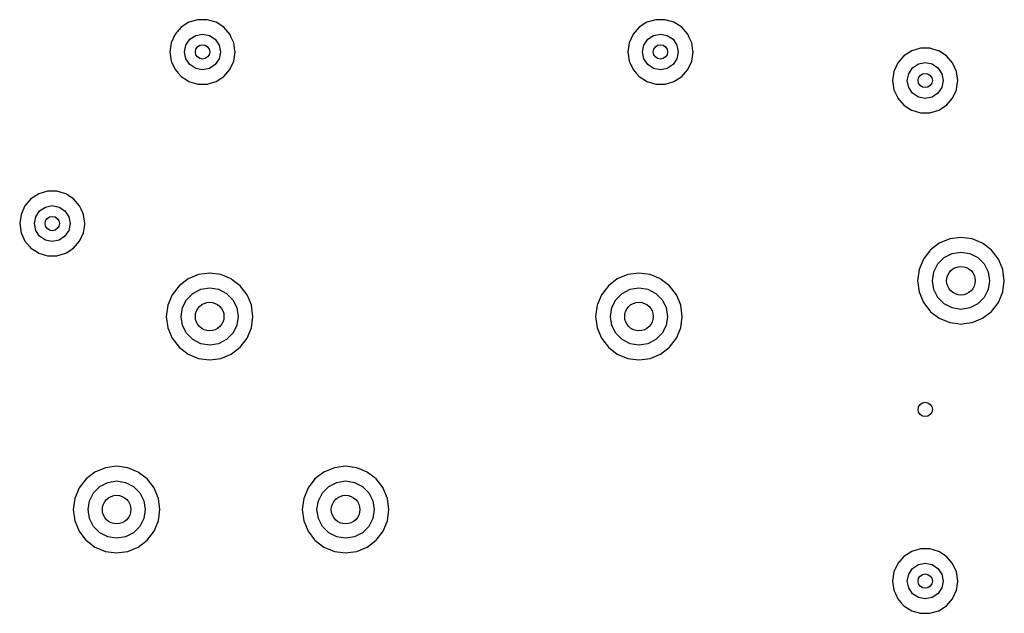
# Model space of a CAD drawing. Extents: x 0.4 to 10.6, y -8.1 to -0.4.
# Tile 23 of 29: x 6.844 to 7.386, y -2.88 to -2.553. Entities that reach past the tile are written whole.
import ezdxf

# ---------------------------------------------------------------- set-up
doc = ezdxf.new("R2010")
doc.units = 0
doc.header["$MEASUREMENT"] = 0
doc.layers.add('BLACK', color=7, linetype='CONTINUOUS')

msp = doc.modelspace()

# ---------------------------------------------------------------- linework, layer by layer
at = {"layer": 'BLACK', "linetype": 'CONTINUOUS'}
for p, q in [((6.93744, -2.55457), (6.93315, -2.55732)), ((6.94233, -2.55313), (6.93744, -2.55457)), ((6.93744, -2.55457), (6.93744, -2.55457)), ((6.94743, -2.55313), (6.94233, -2.55313)), ((6.94233, -2.55313), (6.94233, -2.55313)), ((6.95233, -2.55457), (6.94743, -2.55313)), ((6.94743, -2.55313), (6.94743, -2.55313)), ((6.95662, -2.55732), (6.95233, -2.55457)), ((6.95233, -2.55457), (6.95233, -2.55457)), ((6.95233, -2.55457), (6.95233, -2.55457)), ((6.95233, -2.55457), (6.95233, -2.55457)), ((7.18941, -2.55457), (7.18512, -2.55732)), ((7.1943, -2.55313), (7.18941, -2.55457)), ((7.18941, -2.55457), (7.18941, -2.55457)), ((7.1994, -2.55313), (7.1943, -2.55313)), ((7.1943, -2.55313), (7.1943, -2.55313)), ((7.20429, -2.55457), (7.1994, -2.55313)), ((7.1994, -2.55313), (7.1994, -2.55313)), ((7.20858, -2.55732), (7.20429, -2.55457)), ((7.20429, -2.55457), (7.20429, -2.55457)), ((7.20429, -2.55457), (7.20429, -2.55457)), ((7.20429, -2.55457), (7.20429, -2.55457)), ((6.92981, -2.56118), (6.92769, -2.56582)), ((6.93315, -2.55732), (6.92981, -2.56118)), ((6.93792, -2.56391), (6.94112, -2.56177)), ((6.94112, -2.56177), (6.94488, -2.56102)), ((6.94488, -2.56102), (6.94865, -2.56177)), ((6.94865, -2.56177), (6.95184, -2.56391)), ((6.95996, -2.56118), (6.95662, -2.55732)), ((6.95662, -2.55732), (6.95662, -2.55732)), ((6.95662, -2.55732), (6.95662, -2.55732)), ((6.96073, -2.56288), (6.95996, -2.56118)), ((7.18178, -2.56118), (7.17966, -2.56582)), ((7.18512, -2.55732), (7.18178, -2.56118)), ((7.18989, -2.56391), (7.19308, -2.56177)), ((7.19308, -2.56177), (7.19685, -2.56102)), ((7.19685, -2.56102), (7.20062, -2.56177)), ((7.20062, -2.56177), (7.20381, -2.56391)), ((7.21192, -2.56118), (7.20858, -2.55732)), ((7.20858, -2.55732), (7.20858, -2.55732)), ((7.20858, -2.55732), (7.20858, -2.55732)), ((7.2127, -2.56288), (7.21192, -2.56118)), ((6.92769, -2.56582), (6.92696, -2.57087)), ((6.93504, -2.57087), (6.93579, -2.5671)), ((6.93579, -2.5671), (6.93792, -2.56391)), ((6.95184, -2.56391), (6.95398, -2.5671)), ((6.95398, -2.5671), (6.95472, -2.57087)), ((6.96207, -2.56582), (6.96073, -2.56288)), ((6.96272, -2.57031), (6.96207, -2.56582)), ((7.17966, -2.56582), (7.17893, -2.57087)), ((7.18701, -2.57087), (7.18776, -2.5671)), ((7.18776, -2.5671), (7.18989, -2.56391)), ((7.20381, -2.56391), (7.20594, -2.5671)), ((7.20594, -2.5671), (7.20669, -2.57087)), ((7.21404, -2.56582), (7.2127, -2.56288)), ((7.21469, -2.57031), (7.21404, -2.56582)), ((6.92696, -2.57087), (6.92696, -2.57087)), ((6.92696, -2.57087), (6.92769, -2.57591)), ((6.93579, -2.57463), (6.93504, -2.57087)), ((6.95472, -2.57087), (6.95398, -2.57463)), ((6.96207, -2.57591), (6.9628, -2.57087)), ((6.9628, -2.57087), (6.96272, -2.57031)), ((6.9628, -2.57087), (6.9628, -2.57087)), ((7.17893, -2.57087), (7.17893, -2.57087)), ((7.17893, -2.57087), (7.17966, -2.57591)), ((7.18776, -2.57463), (7.18701, -2.57087)), ((7.20669, -2.57087), (7.20594, -2.57463)), ((7.21404, -2.57591), (7.21477, -2.57087)), ((7.21477, -2.57087), (7.21469, -2.57031)), ((7.33079, -2.57307), (7.32745, -2.57693)), ((7.33508, -2.57031), (7.33079, -2.57307)), ((7.33997, -2.56888), (7.33508, -2.57031)), ((7.33508, -2.57031), (7.33508, -2.57031)), ((7.34507, -2.56888), (7.33997, -2.56888)), ((7.33997, -2.56888), (7.33997, -2.56888)), ((7.34965, -2.57022), (7.34507, -2.56888)), ((7.34507, -2.56888), (7.34507, -2.56888)), ((7.34996, -2.57031), (7.34965, -2.57022)), ((7.35425, -2.57307), (7.34996, -2.57031)), ((7.34996, -2.57031), (7.34996, -2.57031)), ((7.34996, -2.57031), (7.34996, -2.57031)), ((7.35759, -2.57693), (7.35425, -2.57307)), ((7.35425, -2.57307), (7.35425, -2.57307)), ((7.35425, -2.57307), (7.35425, -2.57307)), ((6.92769, -2.57591), (6.92805, -2.57671)), ((6.92805, -2.57671), (6.92981, -2.58055)), ((6.93792, -2.57783), (6.93579, -2.57463)), ((6.94112, -2.57996), (6.93792, -2.57783)), ((6.95184, -2.57783), (6.94865, -2.57996)), ((6.95398, -2.57463), (6.95184, -2.57783)), ((6.95996, -2.58055), (6.96207, -2.57591)), ((7.17966, -2.57591), (7.18002, -2.57671)), ((7.18002, -2.57671), (7.18178, -2.58055)), ((7.18989, -2.57783), (7.18776, -2.57463)), ((7.19308, -2.57996), (7.18989, -2.57783)), ((7.20381, -2.57783), (7.20062, -2.57996)), ((7.20594, -2.57463), (7.20381, -2.57783)), ((7.21192, -2.58055), (7.21404, -2.57591)), ((7.32745, -2.57693), (7.32533, -2.58157)), ((7.33556, -2.57965), (7.33875, -2.57752)), ((7.33875, -2.57752), (7.34252, -2.57677)), ((7.34252, -2.57677), (7.34629, -2.57752)), ((7.34629, -2.57752), (7.34948, -2.57965)), ((7.35971, -2.58157), (7.35759, -2.57693)), ((7.35759, -2.57693), (7.35759, -2.57693)), ((6.92981, -2.58055), (6.93165, -2.58268)), ((6.93165, -2.58268), (6.93315, -2.58441)), ((6.94488, -2.58071), (6.94112, -2.57996)), ((6.94865, -2.57996), (6.94488, -2.58071)), ((6.95662, -2.58441), (6.95996, -2.58055)), ((7.18178, -2.58055), (7.18362, -2.58268)), ((7.18362, -2.58268), (7.18512, -2.58441)), ((7.19685, -2.58071), (7.19308, -2.57996)), ((7.20062, -2.57996), (7.19685, -2.58071)), ((7.20858, -2.58441), (7.21192, -2.58055)), ((7.32533, -2.58157), (7.3246, -2.58661)), ((7.33268, -2.58661), (7.33343, -2.58285)), ((7.33343, -2.58285), (7.33556, -2.57965)), ((7.34948, -2.57965), (7.35161, -2.58285)), ((7.35161, -2.58285), (7.35236, -2.58661)), ((7.36044, -2.58661), (7.35971, -2.58157)), ((6.93315, -2.58441), (6.93658, -2.58661)), ((6.93658, -2.58661), (6.93744, -2.58717)), ((6.93744, -2.58717), (6.94233, -2.5886)), ((6.94233, -2.5886), (6.94233, -2.5886)), ((6.94233, -2.5886), (6.94743, -2.5886)), ((6.94743, -2.5886), (6.95233, -2.58717)), ((6.94743, -2.5886), (6.94743, -2.5886)), ((6.95233, -2.58717), (6.95662, -2.58441)), ((7.18512, -2.58441), (7.18855, -2.58661)), ((7.18855, -2.58661), (7.18941, -2.58717)), ((7.18941, -2.58717), (7.1943, -2.5886)), ((7.1943, -2.5886), (7.1943, -2.5886)), ((7.1943, -2.5886), (7.1994, -2.5886)), ((7.1994, -2.5886), (7.20429, -2.58717)), ((7.1994, -2.5886), (7.1994, -2.5886)), ((7.20429, -2.58717), (7.20515, -2.58661)), ((7.20515, -2.58661), (7.20858, -2.58441)), ((7.3246, -2.58661), (7.3246, -2.58661)), ((7.3246, -2.58661), (7.32533, -2.59166)), ((7.33343, -2.59038), (7.33268, -2.58661)), ((7.35236, -2.58661), (7.35161, -2.59038)), ((7.35971, -2.59166), (7.36015, -2.5886)), ((7.36015, -2.5886), (7.36044, -2.58661)), ((7.36044, -2.58661), (7.36044, -2.58661)), ((7.32533, -2.59166), (7.32741, -2.59622)), ((7.33556, -2.59357), (7.33343, -2.59038)), ((7.33875, -2.59571), (7.33556, -2.59357)), ((7.34948, -2.59357), (7.34629, -2.59571)), ((7.35161, -2.59038), (7.34948, -2.59357)), ((7.35759, -2.5963), (7.35971, -2.59166)), ((7.32741, -2.59622), (7.32745, -2.5963)), ((7.32745, -2.5963), (7.33079, -2.60016)), ((7.33079, -2.60016), (7.33079, -2.60016)), ((7.33079, -2.60016), (7.33506, -2.6029)), ((7.34252, -2.59646), (7.33875, -2.59571)), ((7.34629, -2.59571), (7.34252, -2.59646)), ((7.34996, -2.60291), (7.35425, -2.60016)), ((7.35425, -2.60016), (7.35759, -2.5963)), ((7.33506, -2.6029), (7.33508, -2.60291)), ((7.33508, -2.60291), (7.33997, -2.60435)), ((7.33997, -2.60435), (7.33997, -2.60435)), ((7.33997, -2.60435), (7.34507, -2.60435)), ((7.34507, -2.60435), (7.34996, -2.60291)), ((7.34507, -2.60435), (7.34507, -2.60435)), ((6.85476, -2.64906), (6.85047, -2.65181)), ((6.85965, -2.64762), (6.85476, -2.64905)), ((6.85476, -2.64905), (6.85476, -2.64906)), ((6.86475, -2.64762), (6.85965, -2.64762)), ((6.85965, -2.64762), (6.85965, -2.64762)), ((6.86965, -2.64905), (6.86475, -2.64762)), ((6.86475, -2.64762), (6.86475, -2.64762)), ((6.86965, -2.64906), (6.86965, -2.64905)), ((6.86965, -2.64905), (6.86965, -2.64905)), ((6.86965, -2.64905), (6.86965, -2.64905)), ((6.87394, -2.65181), (6.86965, -2.64906)), ((6.85047, -2.65181), (6.84713, -2.65567)), ((6.87728, -2.65567), (6.87394, -2.65181)), ((6.87394, -2.65181), (6.87394, -2.65181)), ((6.87394, -2.65181), (6.87394, -2.65181)), ((6.84713, -2.65567), (6.84501, -2.66031)), ((6.85311, -2.66159), (6.85525, -2.65839)), ((6.85525, -2.65839), (6.85844, -2.65626)), ((6.85844, -2.65626), (6.8622, -2.65551)), ((6.8622, -2.65551), (6.86597, -2.65626)), ((6.86597, -2.65626), (6.86916, -2.65839)), ((6.86916, -2.65839), (6.8713, -2.66159)), ((6.87811, -2.65748), (6.87728, -2.65567)), ((6.8794, -2.66031), (6.87811, -2.65748)), ((6.84501, -2.66031), (6.84429, -2.66535)), ((6.84429, -2.66535), (6.84429, -2.66535)), ((6.84429, -2.66535), (6.84501, -2.6704)), ((6.85236, -2.66535), (6.85311, -2.66159)), ((6.85311, -2.66912), (6.85236, -2.66535)), ((6.8713, -2.66159), (6.87205, -2.66535)), ((6.87205, -2.66535), (6.8713, -2.66912)), ((6.88012, -2.66535), (6.8794, -2.66031)), ((6.87986, -2.66717), (6.88012, -2.66535)), ((6.88012, -2.66535), (6.88012, -2.66535)), ((6.84501, -2.6704), (6.84655, -2.67378)), ((6.85525, -2.67231), (6.85311, -2.66912)), ((6.8713, -2.66912), (6.86916, -2.67231)), ((6.87728, -2.67504), (6.8794, -2.6704)), ((6.8794, -2.6704), (6.87986, -2.66717)), ((6.84655, -2.67378), (6.84713, -2.67504)), ((6.84713, -2.67504), (6.84982, -2.67815)), ((6.85844, -2.67445), (6.85525, -2.67231)), ((6.8622, -2.6752), (6.85844, -2.67445)), ((6.86597, -2.67445), (6.8622, -2.6752)), ((6.86916, -2.67231), (6.86597, -2.67445)), ((6.87394, -2.6789), (6.87728, -2.67504)), ((7.35028, -2.6762), (7.34534, -2.67999)), ((7.35603, -2.67382), (7.35028, -2.6762)), ((7.35028, -2.6762), (7.35028, -2.6762)), ((7.3622, -2.673), (7.35603, -2.67382)), ((7.35603, -2.67382), (7.35603, -2.67382)), ((7.36838, -2.67382), (7.3622, -2.673)), ((7.3622, -2.673), (7.3622, -2.673)), ((7.37413, -2.6762), (7.36838, -2.67382)), ((7.36838, -2.67382), (7.36838, -2.67382)), ((7.37626, -2.67784), (7.37413, -2.6762)), ((7.37413, -2.6762), (7.37413, -2.6762)), ((7.37413, -2.6762), (7.37413, -2.6762)), ((6.84982, -2.67815), (6.85047, -2.6789)), ((6.85047, -2.6789), (6.854, -2.68117)), ((6.854, -2.68117), (6.85476, -2.68165)), ((6.85476, -2.68165), (6.85965, -2.68309)), ((6.86475, -2.68309), (6.86965, -2.68165)), ((6.86965, -2.68165), (6.87394, -2.6789)), ((7.34534, -2.67999), (7.34155, -2.68493)), ((7.34534, -2.67999), (7.34534, -2.67999)), ((7.34534, -2.67999), (7.34534, -2.67999)), ((7.34534, -2.67999), (7.34534, -2.67999)), ((7.34534, -2.67999), (7.34534, -2.67999)), ((7.35734, -2.68187), (7.3622, -2.6811)), ((7.3622, -2.6811), (7.36707, -2.68187)), ((7.37907, -2.67999), (7.37626, -2.67784)), ((7.38286, -2.68493), (7.37907, -2.67999)), ((7.37907, -2.67999), (7.37907, -2.67999)), ((7.37907, -2.67999), (7.37907, -2.67999)), ((7.37907, -2.67999), (7.37907, -2.67999)), ((6.85965, -2.68309), (6.85965, -2.68309)), ((6.85965, -2.68309), (6.86475, -2.68309)), ((6.86475, -2.68309), (6.86475, -2.68309)), ((7.34155, -2.68493), (7.33917, -2.69068)), ((7.34155, -2.68493), (7.34155, -2.68493)), ((7.34946, -2.68759), (7.35295, -2.68411)), ((7.35295, -2.68411), (7.35734, -2.68187)), ((7.36707, -2.68187), (7.37146, -2.68411)), ((7.37146, -2.68411), (7.37495, -2.68759)), ((7.38483, -2.6897), (7.38286, -2.68493)), ((7.38286, -2.68493), (7.38286, -2.68493)), ((7.33917, -2.69068), (7.33836, -2.69685)), ((7.33917, -2.69068), (7.33917, -2.69068)), ((7.34646, -2.69685), (7.34723, -2.69198)), ((7.34723, -2.69198), (7.34946, -2.68759)), ((7.37495, -2.68759), (7.37718, -2.69198)), ((7.37718, -2.69198), (7.37795, -2.69685)), ((7.38524, -2.69068), (7.38483, -2.6897)), ((7.38605, -2.69685), (7.38524, -2.69068)), ((6.9369, -2.69588), (6.93196, -2.69967)), ((6.94265, -2.6935), (6.9369, -2.69588)), ((6.9369, -2.69588), (6.9369, -2.69588)), ((6.94882, -2.69269), (6.94265, -2.6935)), ((6.94265, -2.6935), (6.94265, -2.6935)), ((6.95499, -2.6935), (6.94882, -2.69269)), ((6.94882, -2.69269), (6.94882, -2.69269)), ((6.96074, -2.69588), (6.95499, -2.6935)), ((6.95499, -2.6935), (6.95499, -2.6935)), ((6.96128, -2.6963), (6.96074, -2.69588)), ((6.96074, -2.69588), (6.96074, -2.69588)), ((6.96074, -2.69588), (6.96074, -2.69588)), ((6.96568, -2.69967), (6.96128, -2.6963)), ((7.17312, -2.69588), (7.16818, -2.69967)), ((7.17887, -2.6935), (7.17312, -2.69588)), ((7.17312, -2.69588), (7.17312, -2.69588)), ((7.18504, -2.69269), (7.17887, -2.6935)), ((7.17887, -2.6935), (7.17887, -2.6935)), ((7.19121, -2.6935), (7.18504, -2.69269)), ((7.18504, -2.69269), (7.18504, -2.69269)), ((7.19696, -2.69588), (7.19121, -2.6935)), ((7.19121, -2.6935), (7.19121, -2.6935)), ((7.1975, -2.6963), (7.19696, -2.69588)), ((7.19696, -2.69588), (7.19696, -2.69588)), ((7.19696, -2.69588), (7.19696, -2.69588)), ((7.19822, -2.69685), (7.1975, -2.6963)), ((7.2019, -2.69967), (7.19822, -2.69685)), ((7.33836, -2.69685), (7.33836, -2.69685)), ((7.33836, -2.69685), (7.33917, -2.70302)), ((7.34723, -2.70172), (7.34646, -2.69685)), ((7.37795, -2.69685), (7.37718, -2.70172)), ((7.38524, -2.70302), (7.38605, -2.69685)), ((6.93196, -2.69967), (6.92817, -2.70461)), ((6.93196, -2.69967), (6.93196, -2.69967)), ((6.93956, -2.70379), (6.94395, -2.70156)), ((6.94395, -2.70156), (6.94882, -2.70079)), ((6.94882, -2.70079), (6.95369, -2.70156)), ((6.95369, -2.70156), (6.95808, -2.70379)), ((6.96947, -2.70461), (6.96568, -2.69967)), ((6.96568, -2.69967), (6.96568, -2.69967)), ((6.96568, -2.69967), (6.96568, -2.69967)), ((6.96568, -2.69967), (6.96568, -2.69967)), ((6.96568, -2.69967), (6.96568, -2.69967)), ((7.16818, -2.69967), (7.16439, -2.70461)), ((7.16818, -2.69967), (7.16818, -2.69967)), ((7.17578, -2.70379), (7.18017, -2.70156)), ((7.18017, -2.70156), (7.18504, -2.70079)), ((7.18504, -2.70079), (7.18991, -2.70156)), ((7.18991, -2.70156), (7.1943, -2.70379)), ((7.20569, -2.70461), (7.2019, -2.69967)), ((7.2019, -2.69967), (7.2019, -2.69967)), ((7.2019, -2.69967), (7.2019, -2.69967)), ((7.2019, -2.69967), (7.2019, -2.69967)), ((7.2019, -2.69967), (7.2019, -2.69967)), ((7.33917, -2.70302), (7.33917, -2.70302)), ((7.33917, -2.70302), (7.34155, -2.70877)), ((7.34946, -2.70611), (7.34723, -2.70172)), ((7.37718, -2.70172), (7.37495, -2.70611)), ((7.38286, -2.70877), (7.38524, -2.70302)), ((6.92817, -2.70461), (6.92579, -2.71036)), ((6.92817, -2.70461), (6.92817, -2.70461)), ((6.93384, -2.71167), (6.93608, -2.70728)), ((6.93608, -2.70728), (6.93956, -2.70379)), ((6.95808, -2.70379), (6.96156, -2.70728)), ((6.96156, -2.70728), (6.9638, -2.71167)), ((6.97069, -2.70755), (6.96947, -2.70461)), ((6.96947, -2.70461), (6.96947, -2.70461)), ((6.97185, -2.71036), (6.97069, -2.70755)), ((7.16439, -2.70461), (7.16201, -2.71036)), ((7.16439, -2.70461), (7.16439, -2.70461)), ((7.17006, -2.71167), (7.1723, -2.70728)), ((7.1723, -2.70728), (7.17578, -2.70379)), ((7.1943, -2.70379), (7.19778, -2.70728)), ((7.19778, -2.70728), (7.20002, -2.71167)), ((7.20691, -2.70755), (7.20569, -2.70461)), ((7.20569, -2.70461), (7.20569, -2.70461)), ((7.20807, -2.71036), (7.20691, -2.70755)), ((7.34155, -2.70877), (7.34155, -2.70877)), ((7.34155, -2.70877), (7.34524, -2.71358)), ((7.35295, -2.70959), (7.34946, -2.70611)), ((7.37495, -2.70611), (7.37146, -2.70959)), ((7.37907, -2.71371), (7.38286, -2.70877)), ((6.92579, -2.71036), (6.92497, -2.71654)), ((6.92579, -2.71036), (6.92579, -2.71036)), ((6.93307, -2.71654), (6.93384, -2.71167)), ((6.9638, -2.71167), (6.96457, -2.71654)), ((6.97266, -2.71654), (6.97185, -2.71036)), ((7.16201, -2.71036), (7.16119, -2.71654)), ((7.16201, -2.71036), (7.16201, -2.71036)), ((7.16929, -2.71654), (7.17006, -2.71167)), ((7.20002, -2.71167), (7.20079, -2.71654)), ((7.20889, -2.71654), (7.20807, -2.71036)), ((7.34524, -2.71358), (7.34534, -2.71371)), ((7.34534, -2.71371), (7.35028, -2.7175)), ((7.35734, -2.71183), (7.35295, -2.70959)), ((7.3622, -2.7126), (7.35734, -2.71183)), ((7.36707, -2.71183), (7.3622, -2.7126)), ((7.37146, -2.70959), (7.36707, -2.71183)), ((7.37413, -2.7175), (7.37907, -2.71371)), ((6.92497, -2.71654), (6.92497, -2.71654)), ((6.92497, -2.71654), (6.92579, -2.72271)), ((6.93384, -2.7214), (6.93307, -2.71654)), ((6.96457, -2.71654), (6.9638, -2.7214)), ((6.97185, -2.72271), (6.97266, -2.71654)), ((7.16119, -2.71654), (7.16119, -2.71654)), ((7.16119, -2.71654), (7.16201, -2.72271)), ((7.17006, -2.7214), (7.16929, -2.71654)), ((7.20079, -2.71654), (7.20002, -2.7214)), ((7.20807, -2.72271), (7.20889, -2.71654)), ((7.35028, -2.7175), (7.35028, -2.7175)), ((7.35028, -2.7175), (7.35028, -2.7175)), ((7.35028, -2.7175), (7.35603, -2.71988)), ((7.36838, -2.71988), (7.37413, -2.7175)), ((6.92579, -2.72271), (6.92579, -2.72271)), ((6.92579, -2.72271), (6.92817, -2.72846)), ((6.93608, -2.72579), (6.93384, -2.7214)), ((6.9638, -2.7214), (6.96156, -2.72579)), ((6.96947, -2.72846), (6.97185, -2.72271)), ((7.16201, -2.72271), (7.16201, -2.72271)), ((7.16201, -2.72271), (7.16439, -2.72846)), ((7.1723, -2.72579), (7.17006, -2.7214)), ((7.20002, -2.7214), (7.19778, -2.72579)), ((7.20569, -2.72846), (7.20807, -2.72271)), ((7.35603, -2.71988), (7.35603, -2.71988)), ((7.35603, -2.71988), (7.36046, -2.72047)), ((7.36046, -2.72047), (7.3622, -2.7207)), ((7.3622, -2.7207), (7.36395, -2.72047)), ((7.3622, -2.7207), (7.3622, -2.7207)), ((7.3622, -2.7207), (7.3622, -2.7207)), ((7.36395, -2.72047), (7.36838, -2.71988)), ((6.92817, -2.72846), (6.92817, -2.72846)), ((6.92817, -2.72846), (6.93068, -2.73173)), ((6.93956, -2.72928), (6.93608, -2.72579)), ((6.94395, -2.73151), (6.93956, -2.72928)), ((6.95808, -2.72928), (6.95369, -2.73151)), ((6.96156, -2.72579), (6.95808, -2.72928)), ((6.96568, -2.7334), (6.96947, -2.72846)), ((7.16439, -2.72846), (7.16439, -2.72846)), ((7.16439, -2.72846), (7.1669, -2.73173)), ((7.17578, -2.72928), (7.1723, -2.72579)), ((7.18017, -2.73151), (7.17578, -2.72928)), ((7.1943, -2.72928), (7.18991, -2.73151)), ((7.19778, -2.72579), (7.1943, -2.72928)), ((7.2019, -2.7334), (7.20569, -2.72846)), ((6.93068, -2.73173), (6.93196, -2.7334)), ((6.93196, -2.7334), (6.9369, -2.73719)), ((6.94882, -2.73228), (6.94395, -2.73151)), ((6.95369, -2.73151), (6.94882, -2.73228)), ((6.96074, -2.73719), (6.96568, -2.7334)), ((7.1669, -2.73173), (7.16818, -2.7334)), ((7.16818, -2.7334), (7.17312, -2.73719)), ((7.18504, -2.73228), (7.18017, -2.73151)), ((7.18991, -2.73151), (7.18504, -2.73228)), ((7.19696, -2.73719), (7.2019, -2.7334)), ((6.9369, -2.73719), (6.9369, -2.73719)), ((6.9369, -2.73719), (6.9369, -2.73719)), ((6.9369, -2.73719), (6.94265, -2.73957)), ((6.94265, -2.73957), (6.94265, -2.73957)), ((6.94265, -2.73957), (6.94712, -2.74016)), ((6.94712, -2.74016), (6.94882, -2.74038)), ((6.94882, -2.74038), (6.95052, -2.74016)), ((6.94882, -2.74038), (6.94882, -2.74038)), ((6.94882, -2.74038), (6.94882, -2.74038)), ((6.95052, -2.74016), (6.95499, -2.73957)), ((6.95499, -2.73957), (6.96074, -2.73719)), ((7.17312, -2.73719), (7.17312, -2.73719)), ((7.17312, -2.73719), (7.17312, -2.73719)), ((7.17312, -2.73719), (7.17887, -2.73957)), ((7.17887, -2.73957), (7.17887, -2.73957)), ((7.17887, -2.73957), (7.18334, -2.74016)), ((7.18334, -2.74016), (7.18504, -2.74038)), ((7.18504, -2.74038), (7.18674, -2.74016)), ((7.18504, -2.74038), (7.18504, -2.74038)), ((7.18504, -2.74038), (7.18504, -2.74038)), ((7.18674, -2.74016), (7.19121, -2.73957)), ((7.19121, -2.73957), (7.19696, -2.73719)), ((6.89147, -2.7998), (6.88572, -2.80218)), ((6.89764, -2.79899), (6.89147, -2.7998)), ((6.89147, -2.7998), (6.89147, -2.7998)), ((6.90381, -2.7998), (6.89764, -2.79899)), ((6.89764, -2.79899), (6.89764, -2.79899)), ((6.90956, -2.80218), (6.90381, -2.7998)), ((6.90381, -2.7998), (6.90381, -2.7998)), ((7.01745, -2.7998), (7.0117, -2.80218)), ((7.02362, -2.79899), (7.01745, -2.7998)), ((7.01745, -2.7998), (7.01745, -2.7998)), ((7.02979, -2.7998), (7.02362, -2.79899)), ((7.02362, -2.79899), (7.02362, -2.79899)), ((7.03554, -2.80218), (7.02979, -2.7998)), ((7.02979, -2.7998), (7.02979, -2.7998)), ((6.88078, -2.80597), (6.87699, -2.81091)), ((6.88571, -2.80218), (6.88078, -2.80597)), ((6.88078, -2.80597), (6.88078, -2.80597)), ((6.88572, -2.80218), (6.88571, -2.80218)), ((6.90975, -2.80233), (6.90956, -2.80218)), ((6.90956, -2.80218), (6.90956, -2.80218)), ((6.90956, -2.80218), (6.90956, -2.80218)), ((6.9145, -2.80597), (6.90975, -2.80233)), ((6.91829, -2.81091), (6.9145, -2.80597)), ((6.9145, -2.80597), (6.9145, -2.80597)), ((6.9145, -2.80597), (6.9145, -2.80597)), ((6.9145, -2.80597), (6.9145, -2.80597)), ((6.9145, -2.80597), (6.9145, -2.80597)), ((7.00676, -2.80597), (7.00297, -2.81091)), ((7.0117, -2.80218), (7.00676, -2.80597)), ((7.00676, -2.80597), (7.00676, -2.80597)), ((7.0117, -2.80218), (7.0117, -2.80218)), ((7.03573, -2.80233), (7.03554, -2.80218)), ((7.03554, -2.80218), (7.03554, -2.80218)), ((7.03554, -2.80218), (7.03554, -2.80218)), ((7.04048, -2.80597), (7.03573, -2.80233)), ((7.04427, -2.81091), (7.04048, -2.80597)), ((7.04048, -2.80597), (7.04048, -2.80597)), ((7.04048, -2.80597), (7.04048, -2.80597)), ((7.04048, -2.80597), (7.04048, -2.80597)), ((7.04048, -2.80597), (7.04048, -2.80597)), ((6.87699, -2.81091), (6.8746, -2.81666)), ((6.87699, -2.81091), (6.87699, -2.81091)), ((6.8849, -2.81358), (6.88838, -2.81009)), ((6.88838, -2.81009), (6.89277, -2.80786)), ((6.89277, -2.80786), (6.89764, -2.80709)), ((6.89764, -2.80709), (6.9025, -2.80786)), ((6.9025, -2.80786), (6.90689, -2.81009)), ((6.90689, -2.81009), (6.91038, -2.81358)), ((6.91834, -2.81102), (6.91829, -2.81091)), ((6.91829, -2.81091), (6.91829, -2.81091)), ((6.92067, -2.81666), (6.91834, -2.81102)), ((7.00297, -2.81091), (7.00059, -2.81666)), ((7.00297, -2.81091), (7.00297, -2.81091)), ((7.01088, -2.81358), (7.01437, -2.81009)), ((7.01437, -2.81009), (7.01876, -2.80786)), ((7.01876, -2.80786), (7.02362, -2.80709)), ((7.02362, -2.80709), (7.02849, -2.80786)), ((7.02849, -2.80786), (7.03288, -2.81009)), ((7.03288, -2.81009), (7.03636, -2.81358)), ((7.04432, -2.81102), (7.04427, -2.81091)), ((7.04427, -2.81091), (7.04427, -2.81091)), ((7.04666, -2.81666), (7.04432, -2.81102)), ((6.8746, -2.81666), (6.87379, -2.82283)), ((6.8746, -2.81666), (6.8746, -2.81666)), ((6.88266, -2.81797), (6.8849, -2.81358)), ((6.91038, -2.81358), (6.91262, -2.81797)), ((6.92148, -2.82283), (6.92067, -2.81666)), ((7.00059, -2.81666), (6.99978, -2.82283)), ((7.00059, -2.81666), (7.00059, -2.81666)), ((7.00864, -2.81797), (7.01088, -2.81358)), ((7.03636, -2.81358), (7.0386, -2.81797)), ((7.04747, -2.82283), (7.04666, -2.81666)), ((6.88189, -2.82283), (6.88266, -2.81797)), ((6.91262, -2.81797), (6.91339, -2.82283)), ((7.00787, -2.82283), (7.00864, -2.81797)), ((7.0386, -2.81797), (7.03937, -2.82283)), ((6.87379, -2.82283), (6.87379, -2.82283)), ((6.87379, -2.82283), (6.8746, -2.82901)), ((6.88266, -2.8277), (6.88189, -2.82283)), ((6.8849, -2.83209), (6.88266, -2.8277)), ((6.91262, -2.8277), (6.91038, -2.83209)), ((6.91339, -2.82283), (6.91262, -2.8277)), ((6.92067, -2.82901), (6.92148, -2.82283)), ((6.99978, -2.82283), (6.99978, -2.82283)), ((6.99978, -2.82283), (7.00059, -2.82901)), ((7.00864, -2.8277), (7.00787, -2.82283)), ((7.01088, -2.83209), (7.00864, -2.8277)), ((7.0386, -2.8277), (7.03636, -2.83209)), ((7.03937, -2.82283), (7.0386, -2.8277)), ((7.04666, -2.82901), (7.04747, -2.82283)), ((6.8746, -2.82901), (6.8746, -2.82901)), ((6.8746, -2.82901), (6.87699, -2.83476)), ((6.88838, -2.83558), (6.8849, -2.83209)), ((6.91038, -2.83209), (6.90689, -2.83558)), ((6.91829, -2.83476), (6.92067, -2.82901)), ((7.00059, -2.82901), (7.00059, -2.82901)), ((7.00059, -2.82901), (7.00297, -2.83476)), ((7.01437, -2.83558), (7.01088, -2.83209)), ((7.03636, -2.83209), (7.03288, -2.83558)), ((7.04427, -2.83476), (7.04666, -2.82901)), ((6.87699, -2.83476), (6.87699, -2.83476)), ((6.87699, -2.83476), (6.88055, -2.83941)), ((6.89277, -2.83781), (6.88838, -2.83558)), ((6.89764, -2.83858), (6.89277, -2.83781)), ((6.9025, -2.83781), (6.89764, -2.83858)), ((6.90689, -2.83558), (6.9025, -2.83781)), ((6.9145, -2.8397), (6.91829, -2.83476)), ((7.00297, -2.83476), (7.00297, -2.83476)), ((7.00297, -2.83476), (7.00654, -2.83941)), ((7.01876, -2.83781), (7.01437, -2.83558)), ((7.02362, -2.83858), (7.01876, -2.83781)), ((7.02849, -2.83781), (7.02362, -2.83858)), ((7.03288, -2.83558), (7.02849, -2.83781)), ((7.04048, -2.8397), (7.04427, -2.83476)), ((6.88055, -2.83941), (6.88078, -2.8397)), ((6.88078, -2.8397), (6.88571, -2.84349)), ((6.88571, -2.84349), (6.88571, -2.84349)), ((6.88571, -2.84349), (6.88572, -2.84349)), ((6.88572, -2.84349), (6.88809, -2.84447)), ((6.90381, -2.84587), (6.90956, -2.84349)), ((6.90956, -2.84349), (6.9145, -2.8397)), ((7.00654, -2.83941), (7.00676, -2.8397)), ((7.00676, -2.8397), (7.0117, -2.84349)), ((7.0117, -2.84349), (7.0117, -2.84349)), ((7.0117, -2.84349), (7.0117, -2.84349)), ((7.0117, -2.84349), (7.01407, -2.84447)), ((7.02979, -2.84587), (7.03554, -2.84349)), ((7.03554, -2.84349), (7.04048, -2.8397)), ((6.88809, -2.84447), (6.89147, -2.84587)), ((6.89147, -2.84587), (6.89609, -2.84648)), ((6.89609, -2.84648), (6.89764, -2.84668)), ((6.89764, -2.84668), (6.89887, -2.84652)), ((6.89764, -2.84668), (6.89764, -2.84668)), ((6.89764, -2.84668), (6.89764, -2.84668)), ((6.89887, -2.84652), (6.90381, -2.84587)), ((7.01407, -2.84447), (7.01745, -2.84587)), ((7.01745, -2.84587), (7.02208, -2.84648)), ((7.02208, -2.84648), (7.02362, -2.84668)), ((7.02362, -2.84668), (7.02486, -2.84652)), ((7.02362, -2.84668), (7.02362, -2.84668)), ((7.02362, -2.84668), (7.02362, -2.84668)), ((7.02486, -2.84652), (7.02979, -2.84587)), ((7.33079, -2.84866), (7.32745, -2.85252)), ((7.33508, -2.84591), (7.33079, -2.84866)), ((7.33997, -2.84447), (7.33508, -2.84591)), ((7.33508, -2.84591), (7.33508, -2.84591)), ((7.34507, -2.84447), (7.33997, -2.84447)), ((7.33997, -2.84447), (7.33997, -2.84447)), ((7.34984, -2.84587), (7.34507, -2.84447)), ((7.34507, -2.84447), (7.34507, -2.84447)), ((7.34996, -2.84591), (7.34984, -2.84587)), ((7.35425, -2.84866), (7.34996, -2.84591)), ((7.34996, -2.84591), (7.34996, -2.84591)), ((7.34996, -2.84591), (7.34996, -2.84591)), ((7.35759, -2.85252), (7.35425, -2.84866)), ((7.35425, -2.84866), (7.35425, -2.84866)), ((7.35425, -2.84866), (7.35425, -2.84866)), ((7.32745, -2.85252), (7.32533, -2.85716)), ((7.33556, -2.85525), (7.33875, -2.85311)), ((7.33875, -2.85311), (7.34252, -2.85236)), ((7.34252, -2.85236), (7.34629, -2.85311)), ((7.34629, -2.85311), (7.34948, -2.85525)), ((7.35971, -2.85716), (7.35759, -2.85252)), ((7.32533, -2.85716), (7.3246, -2.8622)), ((7.33268, -2.8622), (7.33343, -2.85844)), ((7.33343, -2.85844), (7.33556, -2.85525)), ((7.34948, -2.85525), (7.35161, -2.85844)), ((7.35161, -2.85844), (7.35236, -2.8622)), ((7.36044, -2.8622), (7.35971, -2.85716)), ((7.35971, -2.85716), (7.35971, -2.85716)), ((7.3246, -2.8622), (7.3246, -2.8622)), ((7.3246, -2.8622), (7.32533, -2.86725)), ((7.33343, -2.86597), (7.33268, -2.8622)), ((7.35236, -2.8622), (7.35161, -2.86597)), ((7.35971, -2.86725), (7.3604, -2.86249)), ((7.3604, -2.86249), (7.36044, -2.8622)), ((7.36044, -2.8622), (7.36044, -2.8622)), ((7.32533, -2.86725), (7.32614, -2.86903)), ((7.32614, -2.86903), (7.32745, -2.87189)), ((7.33556, -2.86916), (7.33343, -2.86597)), ((7.33875, -2.8713), (7.33556, -2.86916)), ((7.34252, -2.87205), (7.33875, -2.8713)), ((7.34629, -2.8713), (7.34252, -2.87205)), ((7.34948, -2.86916), (7.34629, -2.8713)), ((7.35161, -2.86597), (7.34948, -2.86916)), ((7.35759, -2.87189), (7.35971, -2.86725)), ((7.32745, -2.87189), (7.32919, -2.8739)), ((7.32919, -2.8739), (7.33079, -2.87575)), ((7.33079, -2.87575), (7.33508, -2.8785)), ((7.34996, -2.8785), (7.35425, -2.87575)), ((7.35425, -2.87575), (7.35759, -2.87189)), ((7.33508, -2.8785), (7.33508, -2.8785)), ((7.33508, -2.8785), (7.33997, -2.87994)), ((7.33997, -2.87994), (7.33997, -2.87994)), ((7.33997, -2.87994), (7.34507, -2.87994)), ((7.34507, -2.87994), (7.34996, -2.8785)), ((7.34507, -2.87994), (7.34507, -2.87994))]:
    msp.add_line(p, q, dxfattribs=at)
at = {"layer": 'BLACK'}
for centre, radius in [((6.94488, -2.57087), 0.00394), ((7.19685, -2.57087), 0.00394), ((7.34252, -2.58661), 0.00394), ((6.8622, -2.66535), 0.00394), ((7.3622, -2.69685), 0.00787), ((6.94882, -2.71654), 0.00787), ((7.18504, -2.71654), 0.00787), ((7.34252, -2.76772), 0.00394), ((6.89764, -2.82283), 0.00787), ((7.02362, -2.82283), 0.00787), ((7.34252, -2.8622), 0.00394)]:
    msp.add_circle(centre, radius, dxfattribs=at)

doc.saveas('drawing.dxf')
